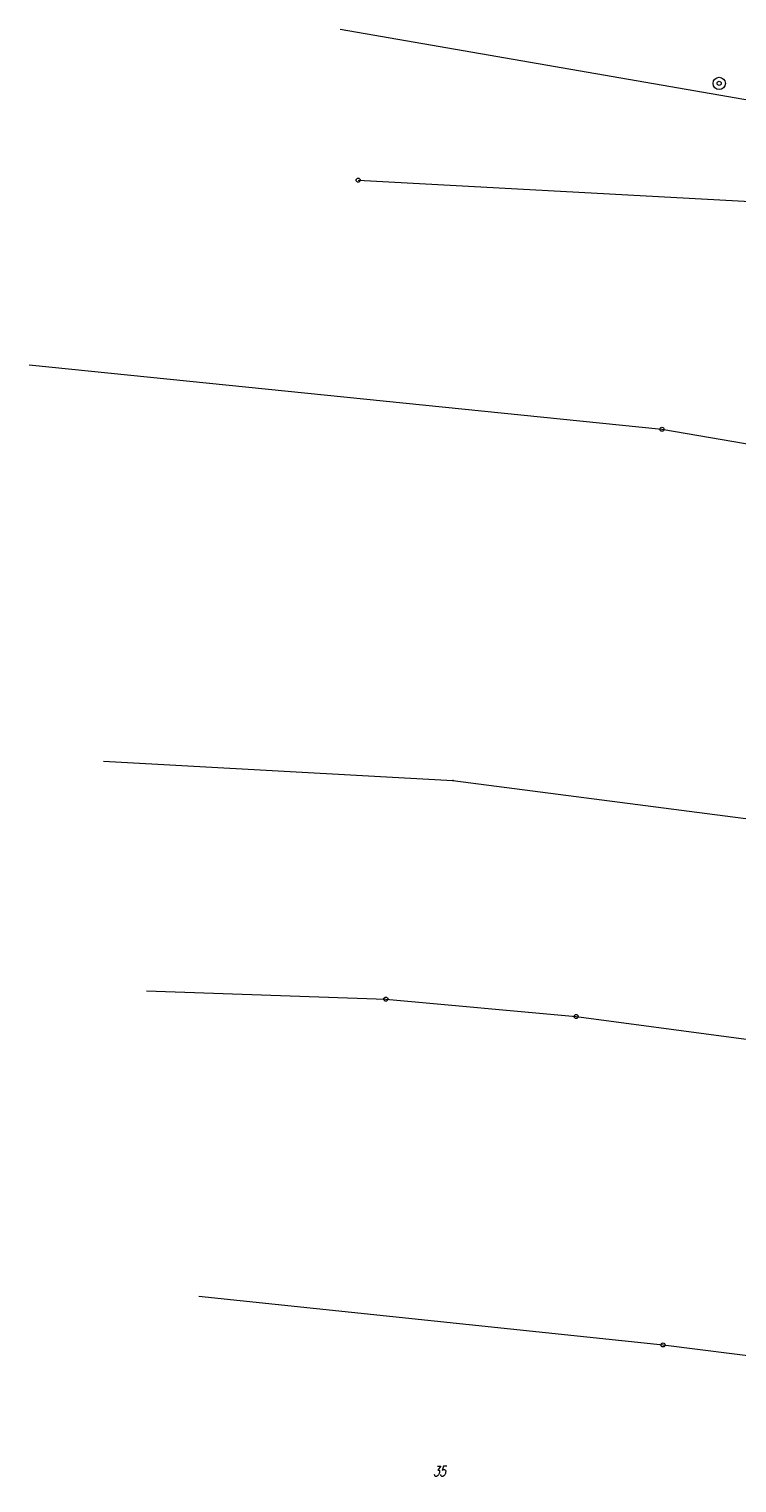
# Model space of a CAD drawing. Header units: metres. Extents: x 8389512 to 8390482, y 5507926 to 5510333.
# Tile 2 of 49: x 8389719 to 8389805, y 5508191 to 5508368. Entities that reach past the tile are written whole.
import ezdxf
from ezdxf.enums import TextEntityAlignment as Align

# ---------------------------------------------------------------- set-up
doc = ezdxf.new("R2010")
doc.units = ezdxf.units.M
doc.header["$MEASUREMENT"] = 0
doc.linetypes.add('1', pattern=[0])
doc.layers.get('0').update_dxf_attribs({"color": 252, "linetype": 'CONTINUOUS', "lineweight": 100})
for name, color, linetype, lineweight in [('Dzialki', 252, '1', 18), ('Numery_dzialek', 252, 'CONTINUOUS', 13), ('Punkty', 252, 'CONTINUOUS', 9), ('SUW_T_3', 252, 'CONTINUOUS', 18)]:
    doc.layers.add(name, color=color, linetype=linetype, lineweight=lineweight)
doc.styles.get("Standard").update_dxf_attribs({"font": 'Simplex.SHX', "width": 0.75})

# ---------------------------------------------------------------- blocks, each defined once
blk = doc.blocks.new('GRT')
at = {"linetype": 'Continuous'}
blk.add_circle((0, 0), 0.25, dxfattribs=at)
blk = doc.blocks.new('GRO')
at = {"linetype": 'Continuous'}
blk.add_circle((0, 0), 0.045, dxfattribs=at)
blk = doc.blocks.new('4_SUWS')
at = {"linetype": 'Continuous'}
for radius in [0.75, 0.25]:
    blk.add_circle((0, 0), radius, dxfattribs=at)

msp = doc.modelspace()

# ---------------------------------------------------------------- linework, layer by layer
at = {"layer": 'Dzialki'}
for p, q in [((8389757.14, 5508367.61), (8389815.18, 5508357.54)), ((8389759.33, 5508349.25), (8389819.78, 5508345.98)), ((8389719.34, 5508326.81), (8389796.23, 5508318.98)), ((8389796.23, 5508318.98), (8389907.72, 5508300.01)), ((8389728.37, 5508278.63), (8389770.84, 5508276.29)), ((8389770.84, 5508276.29), (8389817.24, 5508270.25)), ((8389733.59, 5508250.75), (8389762.69, 5508249.73)), ((8389762.69, 5508249.73), (8389785.81, 5508247.62)), ((8389785.81, 5508247.62), (8389831.33, 5508241.57)), ((8389739.97, 5508213.65), (8389796.37, 5508207.71)), ((8389796.37, 5508207.71), (8389930.07, 5508190.94))]:
    msp.add_line(p, q, dxfattribs=at)

# ---------------------------------------------------------------- block references
at = {"layer": 'Punkty'}
for name, p in [('GRT', (8389759.33, 5508349.25)), ('GRT', (8389796.23, 5508318.98)), ('GRO', (8389770.84, 5508276.29)), ('GRT', (8389762.69, 5508249.73)), ('GRT', (8389785.81, 5508247.62)), ('GRT', (8389796.37, 5508207.71))]:
    msp.add_blockref(name, p, dxfattribs=at)
at = {"layer": 'SUW_T_3'}
msp.add_blockref('4_SUWS', (8389803.19, 5508361.01), dxfattribs=at)

# ---------------------------------------------------------------- texts
at = {"layer": 'Numery_dzialek', "oblique": 15, "width": 0.7}
msp.add_text('35', height=1.25, dxfattribs=at).set_placement((8389769.19, 5508192.36), align=Align.MIDDLE)

doc.saveas('drawing.dxf')
